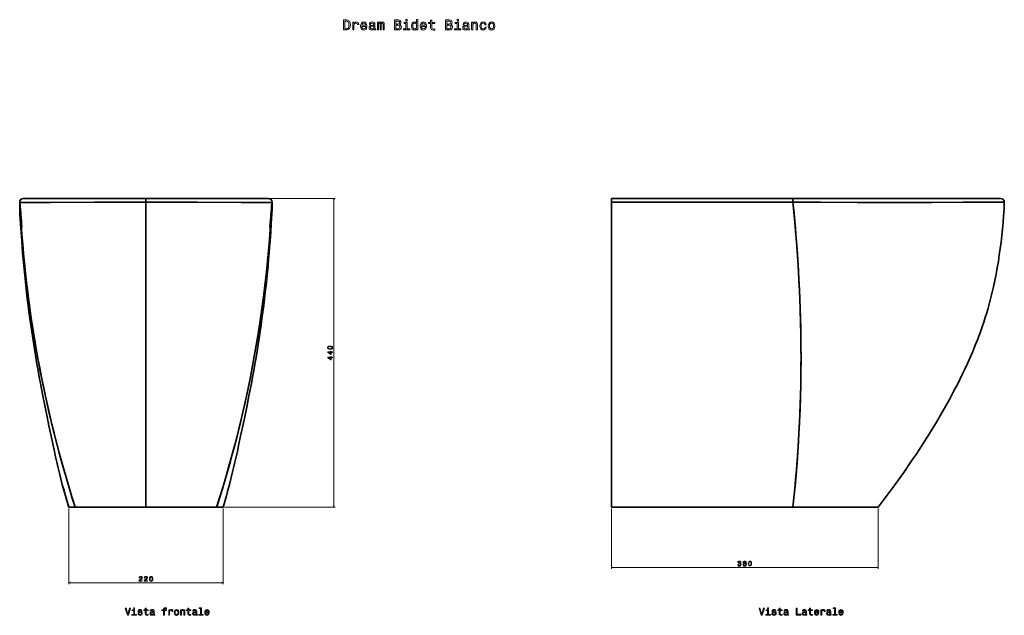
# Model space of a CAD drawing. Extents: x 415 to 1818, y -11 to 1702.
# Tile 6 of 6: x 415 to 1818, y 853 to 1702. Entities that reach past the tile are written whole.
import ezdxf

# ---------------------------------------------------------------- set-up
doc = ezdxf.new("R2010")
doc.units = 0

msp = doc.modelspace()

# ---------------------------------------------------------------- linework, layer by layer
at = {"color": 7, "lineweight": 35, "ltscale": 0.006105}
for p, q in [((419.9, 1446.7), (419.7, 1446.7)), ((769.1, 1446.7), (769.3, 1446.7))]:
    msp.add_line(p, q, dxfattribs=at)
at = {"color": 7, "lineweight": 35}
for p, q in [((594.5, 1446.7), (419.7, 1446.7)), ((594.5, 1446.7), (419.8, 1446.7)), ((419.8, 1446.7), (594.5, 1446.7)), ((594.5, 1446.7), (464, 1446.7)), ((464, 1446.7), (487.7, 1446.7)), ((594.5, 1446.7), (487.7, 1446.7)), ((594.5, 1446.7), (769.2, 1446.7)), ((594.5, 1446.7), (725, 1446.7)), ((769.3, 1446.7), (594.5, 1446.7)), ((701.3, 1446.7), (594.5, 1446.7)), ((594.5, 1446.7), (768.8, 1446.7)), ((725, 1446.7), (701.3, 1446.7)), ((1516.4, 1446.7), (1257.8, 1446.7)), ((1257.8, 1446.7), (1516.4, 1446.7)), ((1812.6, 1446.7), (1516.4, 1446.7)), ((1516.4, 1446.7), (1812.6, 1446.7)), ((594.5, 1441.5), (594.5, 1202.7)), ((594.5, 1441.5), (594.5, 1202.7)), ((1257.8, 1006.8), (1257.8, 1424.8)), ((1257.8, 1424.8), (1257.8, 1006.8)), ((594.5, 1202.7), (594.5, 1006.7)), ((594.5, 1202.7), (594.5, 1006.7)), ((594.5, 1184.3), (594.5, 1147.3)), ((594.5, 1006.7), (493.7, 1006.7)), ((594.5, 1006.7), (493.7, 1006.7)), ((524.3, 1006.7), (496.9, 1006.7)), ((594.5, 1006.7), (695.3, 1006.7)), ((695.3, 1006.7), (594.5, 1006.7)), ((664.7, 1006.7), (692.1, 1006.7)), ((1322.2, 1006.7), (1257.8, 1006.7)), ((1257.8, 1006.7), (1287.5, 1006.7)), ((1516.4, 1006.7), (1257.8, 1006.7)), ((1516.4, 1006.7), (1257.8, 1006.7)), ((1625.6, 1006.7), (1298.1, 1006.7)), ((1597.1, 1006.7), (1300.9, 1006.7)), ((1637.7, 1006.7), (1516.4, 1006.7)), ((1637.7, 1006.7), (1516.4, 1006.7)), ((1637.7, 1006.7), (1570.3, 1006.7))]:
    msp.add_line(p, q, dxfattribs=at)
at = {"color": 7, "lineweight": 35, "ltscale": 0.00324}
msp.add_line((419.7, 1446.7), (419.8, 1446.7), dxfattribs=at)
at = {"color": 7, "lineweight": 35, "ltscale": 0.002834}
for p, q in [((419.9, 1446.7), (419.8, 1446.7)), ((769.1, 1446.7), (769.2, 1446.7))]:
    msp.add_line(p, q, dxfattribs=at)
at = {"color": 7, "lineweight": 35, "ltscale": 0.00022049}
msp.add_line((419.8, 1446.7), (419.8, 1446.7), dxfattribs=at)
at = {"color": 7, "lineweight": 35, "ltscale": 0.4375}
for p, q in [((577, 1446.7), (594.5, 1446.7)), ((577, 1446.7), (594.5, 1446.7)), ((594.5, 1446.7), (612, 1446.7)), ((594.5, 1446.7), (612, 1446.7))]:
    msp.add_line(p, q, dxfattribs=at)
at = {"color": 7, "lineweight": 35, "ltscale": 0.128659}
msp.add_line((594.5, 1441.5), (594.5, 1446.7), dxfattribs=at)
msp.add_line((594.5, 1441.5), (594.5, 1446.7), dxfattribs=at)
at = {"color": 7, "lineweight": 35, "ltscale": 0.001347}
msp.add_line((725, 1446.7), (724.9, 1446.7), dxfattribs=at)
at = {"color": 7, "lineweight": 35, "ltscale": 0.00741}
msp.add_line((769.2, 1446.7), (768.9, 1446.7), dxfattribs=at)
at = {"color": 7, "lineweight": 35, "ltscale": 0.000219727}
msp.add_line((769.2, 1446.7), (769.2, 1446.7), dxfattribs=at)
at = {"color": 7, "lineweight": 35, "ltscale": 0.003214}
msp.add_line((769.2, 1446.7), (769.3, 1446.7), dxfattribs=at)
at = {"color": 7, "lineweight": 13}
for p, q in [((771.3, 1446.7), (864.4, 1446.7)), ((862.4, 1006.7), (862.4, 1446.7)), ((706.5, 1006.7), (864.4, 1006.7)), ((1257.8, 1004.7), (1257.8, 918.9)), ((1637.7, 1004.7), (1637.7, 918.9)), ((1257.8, 920.9), (1637.7, 920.9))]:
    msp.add_line(p, q, dxfattribs=at)
at = {"color": 7, "lineweight": 35, "ltscale": 0.125677}
msp.add_line((1257.8, 1446.7), (1257.8, 1441.7), dxfattribs=at)
at = {"color": 7, "lineweight": 35, "ltscale": 0.003067}
msp.add_line((594.5, 1441.7), (594.5, 1441.5), dxfattribs=at)
msp.add_line((594.5, 1441.7), (594.5, 1441.5), dxfattribs=at)
at = {"color": 7, "lineweight": 35, "ltscale": 0.419925}
for p, q in [((1257.8, 1424.8), (1257.8, 1441.6)), ((1257.8, 1441.6), (1257.8, 1424.8))]:
    msp.add_line(p, q, dxfattribs=at)
at = {"color": 7, "lineweight": 35, "ltscale": 0.003784}
msp.add_line((594.5, 1342.2), (594.5, 1342.4), dxfattribs=at)
at = {"color": 7, "lineweight": 35, "ltscale": 0.003793}
msp.add_line((594.5, 1340.9), (594.5, 1341), dxfattribs=at)
at = {"color": 7, "lineweight": 35, "ltscale": 0.356909}
msp.add_line((594.5, 1173.8), (594.5, 1159.6), dxfattribs=at)
at = {"color": 7, "lineweight": 35, "ltscale": 0.229993}
msp.add_line((493.7, 1006.7), (484.5, 1006.7), dxfattribs=at)
at = {"color": 7, "lineweight": 35, "ltscale": 0.229954}
msp.add_line((493.7, 1006.7), (484.5, 1006.7), dxfattribs=at)
at = {"color": 8, "lineweight": 13}
for p, q in [((484.5, 1004.7), (484.5, 897)), ((704.5, 1004.7), (704.5, 897)), ((484.5, 899), (704.5, 899))]:
    msp.add_line(p, q, dxfattribs=at)
at = {"color": 7, "lineweight": 35, "ltscale": 0.000847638}
msp.add_line((496.9, 1006.7), (496.9, 1006.7), dxfattribs=at)
at = {"color": 7, "lineweight": 35, "ltscale": 0.130323}
msp.add_line((502.1, 1006.7), (496.9, 1006.7), dxfattribs=at)
at = {"color": 7, "lineweight": 35, "ltscale": 0.000846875}
for p, q in [((496.9, 1006.7), (496.9, 1006.7)), ((692.1, 1006.7), (692.1, 1006.7)), ((692.1, 1006.7), (692.1, 1006.7))]:
    msp.add_line(p, q, dxfattribs=at)
at = {"color": 7, "lineweight": 35, "ltscale": 0.000148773}
msp.add_line((496.9, 1006.7), (496.9, 1006.7), dxfattribs=at)
at = {"color": 7, "lineweight": 35, "ltscale": 0.062073}
for p, q in [((499.6, 1006.7), (502.1, 1006.7)), ((686.9, 1006.7), (689.4, 1006.7))]:
    msp.add_line(p, q, dxfattribs=at)
at = {"color": 7, "lineweight": 35, "ltscale": 0.000379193}
msp.add_line((502.1, 1006.7), (502.1, 1006.7), dxfattribs=at)
at = {"color": 7, "lineweight": 35, "ltscale": 0.000472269}
msp.add_line((502.1, 1006.7), (502.1, 1006.7), dxfattribs=at)
at = {"color": 7, "lineweight": 35, "ltscale": 0.000708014}
msp.add_line((502.1, 1006.7), (502.1, 1006.7), dxfattribs=at)
at = {"color": 7, "lineweight": 35, "ltscale": 0.00067292}
msp.add_line((502.1, 1006.7), (502.1, 1006.7), dxfattribs=at)
at = {"color": 7, "lineweight": 35, "ltscale": 0.000938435}
msp.add_line((502.1, 1006.7), (502.1, 1006.7), dxfattribs=at)
at = {"color": 7, "lineweight": 35, "ltscale": 0.130322}
msp.add_line((686.9, 1006.7), (692.1, 1006.7), dxfattribs=at)
at = {"color": 7, "lineweight": 35, "ltscale": 0.000379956}
msp.add_line((686.9, 1006.7), (686.9, 1006.7), dxfattribs=at)
at = {"color": 7, "lineweight": 35, "ltscale": 0.000886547}
msp.add_line((686.9, 1006.7), (686.9, 1006.7), dxfattribs=at)
at = {"color": 7, "lineweight": 35, "ltscale": 0.000193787}
msp.add_line((686.9, 1006.7), (686.9, 1006.7), dxfattribs=at)
at = {"color": 7, "lineweight": 35, "ltscale": 0.00075685}
msp.add_line((686.9, 1006.7), (686.9, 1006.7), dxfattribs=at)
at = {"color": 7, "lineweight": 35, "ltscale": 0.375049}
msp.add_line((689.4, 1006.7), (704.4, 1006.7), dxfattribs=at)
at = {"color": 7, "lineweight": 35, "ltscale": 0.00014801}
msp.add_line((692.1, 1006.7), (692.1, 1006.7), dxfattribs=at)
at = {"color": 7, "lineweight": 35, "ltscale": 0.229994}
msp.add_line((695.3, 1006.7), (704.5, 1006.7), dxfattribs=at)
at = {"color": 7, "lineweight": 35, "ltscale": 0.230042}
msp.add_line((704.5, 1006.7), (695.3, 1006.7), dxfattribs=at)
at = {"color": 7, "lineweight": 35, "ltscale": 0.266028}
msp.add_line((1287.5, 1006.7), (1298.1, 1006.7), dxfattribs=at)
at = {"color": 7, "lineweight": 13}
for points in [[(880.6, 1701.3), (875.9, 1701.3), (875.9, 1687.3), (880.6, 1687.3), (882.8, 1687.7), (884.4, 1689.1), (885.4, 1691.3), (885.8, 1694.3), (885.4, 1697.3), (885, 1698.5), (884.5, 1699.5), (882.8, 1700.8), (881.8, 1701.1)], [(880.4, 1699.6), (881.9, 1699.3), (883, 1698.4), (883.6, 1696.7), (883.8, 1694.3), (883.6, 1691.9), (883, 1690.3), (881.9, 1689.3), (880.4, 1688.9), (877.8, 1688.9), (877.8, 1699.6)], [(889.2, 1687.3), (891, 1687.3), (891, 1693.5), (891.2, 1695), (891.7, 1696), (892.6, 1696.7), (893.8, 1696.9), (894.7, 1696.7), (895.3, 1696.3), (895.7, 1695.7), (895.9, 1694.7), (897.7, 1694.7), (897.4, 1696.4), (896.8, 1697.5), (895.7, 1698.2), (894.1, 1698.5), (893.1, 1698.3), (892.2, 1697.9), (891.4, 1697.2), (890.8, 1696.3), (890.8, 1698.1), (889.2, 1698.1)], [(902.2, 1692.2), (909.3, 1692.2), (909.4, 1693), (909, 1695.3), (908.1, 1697.1), (906.7, 1698.1), (904.9, 1698.5), (903, 1698.1), (901.6, 1696.9), (900.7, 1695.1), (900.4, 1692.7), (900.7, 1690.2), (901.6, 1688.4), (903, 1687.3), (904.8, 1686.9), (906.4, 1687.1), (907.7, 1687.8), (908.6, 1688.9), (909.2, 1690.4), (907.4, 1690.4), (907, 1689.6), (906.5, 1689), (905, 1688.5), (903.9, 1688.7), (903, 1689.4), (902.4, 1690.6), (902.2, 1692.1)], [(919.3, 1688.7), (919.3, 1688.6), (919.4, 1687.9), (919.7, 1687.4), (920.9, 1687.1), (921.9, 1687.2), (921.9, 1688.6), (921.5, 1688.5), (920.9, 1688.8), (920.8, 1689.6), (920.8, 1695.2), (920.6, 1696.6), (919.9, 1697.7), (918.7, 1698.3), (916.9, 1698.5), (915.2, 1698.2), (914, 1697.6), (913.2, 1696.5), (912.9, 1695.1), (912.9, 1695), (914.5, 1695), (914.7, 1695.8), (915.1, 1696.4), (915.8, 1696.8), (916.9, 1696.9), (917.9, 1696.8), (918.6, 1696.5), (919, 1696), (919.1, 1695.3), (919, 1694.4), (918.7, 1694), (917.9, 1693.8), (916.4, 1693.6), (914.7, 1693.3), (913.4, 1692.6), (912.7, 1691.6), (912.5, 1690.1), (912.7, 1688.8), (913.3, 1687.8), (914.3, 1687.2), (915.7, 1686.9), (917.6, 1687.4)], [(924.3, 1687.3), (925.9, 1687.3), (925.9, 1694.5), (926, 1695.6), (926.3, 1696.4), (926.8, 1696.8), (927.4, 1697), (927.9, 1696.9), (928.2, 1696.5), (928.3, 1695.8), (928.4, 1694.9), (928.4, 1687.3), (929.9, 1687.3), (929.9, 1694.5), (930, 1695.6), (930.3, 1696.4), (930.8, 1696.8), (931.4, 1697), (931.9, 1696.9), (932.2, 1696.5), (932.4, 1694.9), (932.4, 1687.3), (934.1, 1687.3), (934.1, 1694.8), (934, 1696.3), (933.6, 1697.5), (933, 1698.2), (932, 1698.5), (930.7, 1698.1), (929.8, 1696.9), (929, 1698.1), (927.8, 1698.5), (926.6, 1698.1), (925.8, 1696.9), (925.8, 1698.1), (924.3, 1698.1)], [(956, 1694.8), (957.4, 1696), (957.7, 1696.8), (957.9, 1697.8), (957.6, 1699.3), (956.8, 1700.4), (955.5, 1701), (953.8, 1701.3), (948.8, 1701.3), (948.8, 1687.3), (954, 1687.3), (955.9, 1687.5), (957.3, 1688.4), (958.2, 1689.7), (958.5, 1691.5), (958.3, 1692.7), (957.8, 1693.6), (957, 1694.4)], [(953.4, 1695.5), (950.6, 1695.5), (950.6, 1699.6), (953.5, 1699.6), (954.6, 1699.5), (955.4, 1699.1), (955.9, 1698.5), (956, 1697.6), (955.8, 1696.6), (955.4, 1696), (954.5, 1695.6)], [(966.8, 1688.8), (966.8, 1697.7), (962.3, 1697.7), (962.3, 1696.2), (965.1, 1696.2), (965.1, 1688.8), (961.4, 1688.8), (961.4, 1687.3), (970.5, 1687.3), (970.5, 1688.8)], [(966.9, 1701.8), (965, 1701.8), (965, 1699.7), (966.9, 1699.7)], [(980.2, 1688.9), (980.2, 1687.3), (982, 1687.3), (982, 1701.8), (980.2, 1701.8), (980.2, 1696.4), (978.9, 1698), (978, 1698.3), (977.1, 1698.5), (975.4, 1698.1), (974.1, 1696.9), (973.2, 1695.1), (972.9, 1692.7), (973.2, 1690.3), (974.1, 1688.4), (975.4, 1687.3), (977.1, 1686.9), (978, 1687), (978.9, 1687.4)], [(987.2, 1692.2), (994.3, 1692.2), (994.4, 1693), (994, 1695.3), (993.2, 1697.1), (991.7, 1698.1), (989.9, 1698.5), (988, 1698.1), (986.6, 1696.9), (985.7, 1695.1), (985.4, 1692.7), (985.7, 1690.2), (986.6, 1688.4), (988, 1687.3), (989.8, 1686.9), (991.4, 1687.1), (992.7, 1687.8), (993.6, 1688.9), (994.2, 1690.4), (992.4, 1690.4), (992, 1689.6), (991.5, 1689), (990, 1688.5), (988.9, 1688.7), (988, 1689.4), (987.4, 1690.6), (987.2, 1692.1)], [(1000.2, 1696.2), (1000.2, 1690.8), (1000.3, 1689), (1000.9, 1687.8), (1002, 1687.1), (1003.9, 1686.9), (1006, 1687), (1006, 1688.5), (1004.5, 1688.4), (1003.1, 1688.6), (1002.4, 1689.1), (1002.1, 1689.9), (1002, 1691.1), (1002, 1696.2), (1006, 1696.2), (1006, 1697.7), (1002, 1697.7), (1002, 1700.9), (1000.2, 1700.9), (1000.2, 1697.7), (997.2, 1697.7), (997.2, 1696.2)], [(1028.8, 1694.8), (1030.2, 1696), (1030.6, 1696.8), (1030.7, 1697.8), (1030.5, 1699.3), (1029.7, 1700.4), (1028.4, 1701), (1026.6, 1701.3), (1021.6, 1701.3), (1021.6, 1687.3), (1026.9, 1687.3), (1028.8, 1687.5), (1030.2, 1688.4), (1031, 1689.7), (1031.3, 1691.5), (1031.2, 1692.7), (1030.7, 1693.6), (1029.9, 1694.4)], [(1026.2, 1695.5), (1023.5, 1695.5), (1023.5, 1699.6), (1026.4, 1699.6), (1027.5, 1699.5), (1028.3, 1699.1), (1028.7, 1698.5), (1028.9, 1697.6), (1028.7, 1696.6), (1028.2, 1696), (1027.4, 1695.6)], [(1039.7, 1688.8), (1039.7, 1697.7), (1035.1, 1697.7), (1035.1, 1696.2), (1037.9, 1696.2), (1037.9, 1688.8), (1034.3, 1688.8), (1034.3, 1687.3), (1043.4, 1687.3), (1043.4, 1688.8)], [(1039.8, 1701.8), (1037.9, 1701.8), (1037.9, 1699.7), (1039.8, 1699.7)], [(1052.8, 1688.7), (1052.8, 1688.6), (1052.9, 1687.9), (1053.3, 1687.4), (1054.5, 1687.1), (1055.5, 1687.2), (1055.5, 1688.6), (1055.1, 1688.5), (1054.5, 1688.8), (1054.4, 1689.6), (1054.4, 1695.2), (1054.2, 1696.6), (1053.5, 1697.7), (1052.2, 1698.3), (1050.5, 1698.5), (1048.8, 1698.2), (1047.6, 1697.6), (1046.8, 1696.5), (1046.5, 1695.1), (1046.5, 1695), (1048.1, 1695), (1048.2, 1695.8), (1048.7, 1696.4), (1049.4, 1696.8), (1050.4, 1696.9), (1051.4, 1696.8), (1052.1, 1696.5), (1052.6, 1696), (1052.7, 1695.3), (1052.6, 1694.4), (1052.3, 1694), (1051.5, 1693.8), (1050, 1693.6), (1048.2, 1693.3), (1047, 1692.6), (1046.3, 1691.6), (1046.1, 1690.1), (1046.3, 1688.8), (1046.9, 1687.8), (1047.9, 1687.2), (1049.3, 1686.9), (1051.2, 1687.4)], [(1058.6, 1687.3), (1060.3, 1687.3), (1060.3, 1693.5), (1060.5, 1695), (1061.1, 1696), (1062, 1696.6), (1063.2, 1696.9), (1064.2, 1696.7), (1064.8, 1696.1), (1065.1, 1695.2), (1065.2, 1694), (1065.2, 1687.3), (1067, 1687.3), (1067, 1694.4), (1066.9, 1695.8), (1066.5, 1697), (1065.3, 1698.1), (1063.5, 1698.5), (1062.5, 1698.3), (1061.6, 1698), (1060.8, 1697.3), (1060.3, 1696.4), (1060.3, 1698.1), (1058.6, 1698.1)], [(1077.6, 1694.5), (1079.4, 1694.5), (1079, 1696.1), (1078.1, 1697.4), (1076.8, 1698.2), (1075, 1698.5), (1073.1, 1698.1), (1071.6, 1696.9), (1070.7, 1695.1), (1070.4, 1692.7), (1070.7, 1690.2), (1071.6, 1688.4), (1073, 1687.3), (1075, 1686.9), (1076.7, 1687.2), (1078, 1688), (1079, 1689.4), (1079.4, 1691.1), (1077.7, 1691.1), (1077.4, 1690), (1076.8, 1689.2), (1076, 1688.6), (1075, 1688.5), (1073.8, 1688.7), (1072.9, 1689.5), (1072.4, 1690.9), (1072.2, 1692.7), (1072.4, 1694.5), (1072.9, 1695.8), (1073.8, 1696.6), (1075, 1696.9), (1076.1, 1696.7), (1076.9, 1696.3), (1077.4, 1695.5)], [(1082.3, 1692.7), (1082.6, 1690.2), (1083.6, 1688.4), (1085, 1687.3), (1087, 1686.9), (1089, 1687.3), (1090.5, 1688.4), (1091.4, 1690.2), (1091.7, 1692.7), (1091.4, 1695.1), (1090.5, 1697), (1089, 1698.1), (1087, 1698.5), (1085, 1698.1), (1083.6, 1696.9), (1082.6, 1695.1)], [(902.2, 1693.7), (902.5, 1695.1), (903, 1696.1), (903.8, 1696.7), (904.9, 1696.9), (906, 1696.7), (906.8, 1696.1), (907.3, 1695.1), (907.5, 1693.7)], [(919.1, 1691.1), (918.8, 1690), (918.2, 1689.2), (917.2, 1688.7), (916, 1688.5), (915.2, 1688.6), (914.7, 1688.9), (914.4, 1689.5), (914.3, 1690.3), (914.3, 1691), (914.7, 1691.5), (916, 1692), (917.6, 1692.3), (919.1, 1692.8)], [(953.8, 1688.9), (950.6, 1688.9), (950.6, 1693.8), (953.6, 1693.8), (954.9, 1693.6), (955.8, 1693.2), (956.4, 1692.5), (956.5, 1691.4), (956.4, 1690.3), (955.9, 1689.5), (955, 1689.1)], [(977.4, 1696.9), (978.6, 1696.6), (979.5, 1695.8), (980, 1694.5), (980.2, 1692.7), (980, 1690.9), (979.5, 1689.5), (978.6, 1688.7), (977.4, 1688.5), (976.3, 1688.7), (975.4, 1689.5), (974.9, 1690.9), (974.7, 1692.7), (974.9, 1694.5), (975.4, 1695.8), (976.3, 1696.6)], [(987.2, 1693.7), (987.5, 1695.1), (988, 1696.1), (988.8, 1696.7), (989.9, 1696.9), (991, 1696.7), (991.8, 1696.1), (992.3, 1695.1), (992.5, 1693.7)], [(1026.7, 1688.9), (1023.5, 1688.9), (1023.5, 1693.8), (1026.5, 1693.8), (1027.8, 1693.6), (1028.7, 1693.2), (1029.2, 1692.5), (1029.4, 1691.4), (1029.2, 1690.3), (1028.7, 1689.5), (1027.9, 1689.1)], [(1052.6, 1691.1), (1052.4, 1690), (1051.8, 1689.2), (1050.8, 1688.7), (1049.6, 1688.5), (1048.8, 1688.6), (1048.3, 1688.9), (1047.9, 1689.5), (1047.8, 1690.3), (1047.9, 1691), (1048.2, 1691.5), (1049.5, 1692), (1051.2, 1692.3), (1052.6, 1692.8)], [(1084.1, 1692.7), (1084.3, 1694.5), (1084.9, 1695.8), (1085.8, 1696.6), (1087, 1696.9), (1088.2, 1696.6), (1089.1, 1695.8), (1089.7, 1694.5), (1089.9, 1692.7), (1089.7, 1690.9), (1089.1, 1689.5), (1088.2, 1688.7), (1087, 1688.5), (1085.8, 1688.7), (1084.9, 1689.5), (1084.3, 1690.9)], [(857, 1231.7), (858.6, 1231.9), (859.7, 1232.4), (860.4, 1233.1), (860.6, 1234.2), (860.4, 1235.2), (859.7, 1236), (858.6, 1236.4), (857, 1236.6), (855.4, 1236.4), (854.8, 1236.2), (854.3, 1236), (853.6, 1235.2), (853.3, 1234.2), (853.6, 1233.1), (854.3, 1232.4), (855.4, 1231.9)], [(857, 1232.7), (855.7, 1232.8), (854.9, 1233), (854.4, 1233.5), (854.2, 1234.2), (854.4, 1234.8), (854.9, 1235.3), (855.7, 1235.5), (857, 1235.6), (858.2, 1235.5), (859.1, 1235.3), (859.6, 1234.8), (859.8, 1234.2), (859.6, 1233.5), (859.1, 1233), (858.2, 1232.8)], [(860.4, 1227.3), (860.4, 1228.2), (858.7, 1228.2), (858.7, 1229.2), (857.8, 1229.2), (857.8, 1228.2), (853.5, 1228.2), (853.5, 1227.2), (857.8, 1224.2), (858.7, 1224.2), (858.7, 1227.3)], [(860.4, 1219.8), (860.4, 1220.7), (858.7, 1220.7), (858.7, 1221.7), (857.8, 1221.7), (857.8, 1220.7), (853.5, 1220.7), (853.5, 1219.8), (857.8, 1216.7), (858.7, 1216.7), (858.7, 1219.8)], [(857.8, 1225), (854.7, 1227.3), (857.8, 1227.3)], [(857.8, 1217.6), (854.7, 1219.8), (857.8, 1219.8)], [(1437.7, 925.1), (1437.7, 925), (1437.9, 924), (1438.4, 923.3), (1439.1, 922.8), (1440.1, 922.7), (1441.1, 922.8), (1441.9, 923.3), (1442.4, 924), (1442.6, 924.9), (1442.5, 925.5), (1442.3, 926), (1441.9, 926.3), (1441.5, 926.6), (1442.1, 927.2), (1442.3, 928), (1442.2, 928.8), (1441.8, 929.4), (1441.1, 929.8), (1440.1, 929.9), (1439.2, 929.7), (1438.5, 929.3), (1438, 928.6), (1437.9, 927.7), (1437.9, 927.6), (1438.8, 927.6), (1438.9, 928.2), (1439.1, 928.7), (1439.5, 929), (1440.1, 929.1), (1440.7, 929), (1441, 928.8), (1441.3, 928.4), (1441.4, 928), (1441.3, 927.5), (1441, 927.2), (1440.6, 927), (1440, 926.9), (1439.6, 926.9), (1439.6, 926.1), (1440.1, 926.1), (1440.8, 926), (1441.2, 925.8), (1441.5, 925.4), (1441.6, 924.9), (1441.5, 924.3), (1441.2, 923.9), (1440.8, 923.6), (1440.1, 923.5), (1439.5, 923.6), (1439, 923.9), (1438.8, 924.4), (1438.6, 925.1)], [(1446.5, 926.6), (1446, 926.3), (1445.6, 926), (1445.4, 925.5), (1445.3, 924.9), (1445.5, 924), (1445.9, 923.3), (1446.7, 922.8), (1447.7, 922.7), (1448.7, 922.8), (1449.5, 923.3), (1450, 924), (1450.1, 924.9), (1450.1, 925.5), (1449.8, 926), (1449.5, 926.3), (1449, 926.6), (1449.4, 926.9), (1449.7, 927.2), (1449.8, 927.6), (1449.9, 928.1), (1449.7, 928.8), (1449.3, 929.4), (1448.6, 929.8), (1447.7, 929.9), (1446.8, 929.8), (1446.1, 929.4), (1445.7, 928.8), (1445.6, 928.1), (1445.6, 927.6), (1445.8, 927.2)], [(1446.3, 924.9), (1446.4, 925.4), (1446.7, 925.8), (1447.1, 926.1), (1447.7, 926.2), (1448.3, 926.1), (1448.8, 925.8), (1449.1, 925.4), (1449.2, 924.9), (1449.1, 924.3), (1448.8, 923.9), (1448.3, 923.6), (1447.7, 923.5), (1447.1, 923.6), (1446.7, 923.9), (1446.4, 924.3)], [(1446.5, 928), (1446.6, 928.5), (1446.8, 928.8), (1447.2, 929), (1447.7, 929.1), (1448.2, 929), (1448.6, 928.8), (1448.9, 928.5), (1449, 928), (1448.9, 927.6), (1448.6, 927.2), (1448.2, 927), (1447.7, 926.9), (1447.2, 927), (1446.8, 927.2), (1446.6, 927.6)], [(1452.8, 926.3), (1452.9, 924.7), (1453.4, 923.6), (1454.2, 922.9), (1455.2, 922.7), (1456.2, 922.9), (1457, 923.6), (1457.5, 924.7), (1457.6, 926.3), (1457.5, 927.8), (1457.3, 928.5), (1457, 929), (1456.2, 929.7), (1455.2, 929.9), (1454.2, 929.7), (1453.4, 929), (1452.9, 927.8)], [(1453.7, 926.3), (1453.8, 927.5), (1454.1, 928.4), (1454.5, 928.9), (1455.2, 929.1), (1455.9, 928.9), (1456.3, 928.4), (1456.6, 927.5), (1456.7, 926.3), (1456.6, 925), (1456.3, 924.2), (1455.9, 923.7), (1455.2, 923.5), (1454.5, 923.7), (1454.1, 924.2), (1453.8, 925)], [(571.3, 862.8), (568.8, 854.3), (566.3, 862.8), (564.9, 862.8), (568.1, 852.8), (569.6, 852.8), (572.7, 862.8)], [(578.4, 853.9), (578.4, 860.3), (575.1, 860.3), (575.1, 859.2), (577.1, 859.2), (577.1, 853.9), (574.5, 853.9), (574.5, 852.8), (581, 852.8), (581, 853.9)], [(578.4, 863.2), (577.1, 863.2), (577.1, 861.7), (578.4, 861.7)], [(587, 857.3), (585.8, 857.6), (584.9, 857.9), (584.6, 858.6), (584.6, 859.1), (584.9, 859.4), (585.4, 859.7), (586.1, 859.7), (586.8, 859.7), (587.4, 859.4), (587.7, 859), (587.8, 858.5), (589.1, 858.5), (589.1, 858.5), (588.9, 859.5), (588.3, 860.2), (587.4, 860.7), (586.1, 860.8), (584.9, 860.7), (584, 860.2), (583.5, 859.5), (583.3, 858.6), (583.4, 857.7), (583.8, 857.1), (584.5, 856.7), (585.5, 856.4), (586.9, 856), (587.7, 855.7), (588, 855.4), (588, 854.9), (587.9, 854.4), (587.6, 854), (587, 853.8), (586.3, 853.7), (585.5, 853.8), (584.9, 854.1), (584.5, 854.5), (584.3, 855.2), (583.1, 855.2), (583.3, 854.1), (583.9, 853.2), (584.8, 852.7), (586.1, 852.5), (587.5, 852.7), (588.5, 853.2), (589.1, 854), (589.3, 855.1), (589.2, 856), (588.7, 856.6), (588, 857)], [(593.6, 859.2), (593.6, 855.3), (593.7, 854.1), (594.1, 853.2), (594.9, 852.7), (596.2, 852.5), (597.7, 852.6), (597.7, 853.7), (596.6, 853.6), (595.7, 853.7), (595.1, 854.1), (594.9, 854.7), (594.8, 855.6), (594.8, 859.2), (597.7, 859.2), (597.7, 860.3), (594.8, 860.3), (594.8, 862.6), (593.6, 862.6), (593.6, 860.3), (591.4, 860.3), (591.4, 859.2)], [(605.1, 853.8), (605.1, 853.8), (605.2, 853.3), (605.4, 852.9), (606.3, 852.7), (607.1, 852.8), (607.1, 853.8), (606.7, 853.7), (606.3, 853.9), (606.3, 854.5), (606.3, 858.5), (606.1, 859.5), (605.6, 860.2), (604.7, 860.7), (603.5, 860.8), (602.3, 860.7), (601.4, 860.2), (600.8, 859.4), (600.6, 858.4), (600.6, 858.3), (601.8, 858.3), (601.9, 858.9), (602.2, 859.3), (602.7, 859.6), (603.4, 859.7), (604.1, 859.6), (604.6, 859.4), (604.9, 859), (605, 858.5), (605, 857.9), (604.8, 857.6), (604.2, 857.5), (603.1, 857.4), (601.9, 857.1), (601, 856.6), (600.5, 855.9), (600.3, 854.8), (600.5, 853.9), (600.9, 853.2), (601.6, 852.7), (602.6, 852.6), (604, 852.9)], [(605, 855.5), (604.8, 854.8), (604.4, 854.2), (603.7, 853.8), (602.8, 853.7), (602.3, 853.8), (601.9, 854), (601.6, 854.4), (601.6, 855), (601.6, 855.5), (601.9, 855.8), (602.8, 856.2), (604, 856.4), (605, 856.8)], [(619.7, 859.2), (619.7, 852.8), (620.9, 852.8), (620.9, 859.2), (623.8, 859.2), (623.8, 860.3), (620.9, 860.3), (620.9, 860.8), (621, 861.3), (621.4, 861.7), (621.9, 862), (622.7, 862.1), (623.8, 862), (623.8, 863.1), (622.4, 863.2), (621.2, 863), (620.3, 862.6), (619.8, 862), (619.7, 861), (619.7, 860.3), (617.3, 860.3), (617.3, 859.2)], [(627.1, 852.8), (628.3, 852.8), (628.3, 857.2), (628.4, 858.3), (628.8, 859.1), (629.5, 859.5), (630.3, 859.7), (631, 859.6), (631.4, 859.3), (631.7, 858.8), (631.8, 858.1), (633.1, 858.1), (632.9, 859.3), (632.5, 860.2), (631.7, 860.7), (630.6, 860.8), (629.8, 860.7), (629.2, 860.4), (628.6, 859.9), (628.2, 859.3), (628.2, 860.6), (627.1, 860.6)], [(634.9, 856.7), (635.1, 854.9), (635.8, 853.6), (636.8, 852.8), (638.2, 852.5), (639.6, 852.8), (640.7, 853.6), (641.3, 854.9), (641.6, 856.7), (641.3, 858.4), (640.7, 859.7), (639.6, 860.5), (638.2, 860.8), (636.8, 860.5), (635.8, 859.7), (635.1, 858.4)], [(636.2, 856.7), (636.3, 858), (636.7, 858.9), (637.4, 859.5), (638.2, 859.7), (639.1, 859.5), (639.7, 858.9), (640.1, 858), (640.3, 856.7), (640.1, 855.4), (639.7, 854.4), (639.1, 853.9), (638.2, 853.7), (637.4, 853.9), (636.7, 854.4), (636.3, 855.4)], [(643.9, 852.8), (645.2, 852.8), (645.2, 857.3), (645.3, 858.3), (645.7, 859.1), (646.4, 859.5), (647.3, 859.7), (647.9, 859.5), (648.4, 859.2), (648.6, 858.5), (648.7, 857.6), (648.7, 852.8), (649.9, 852.8), (649.9, 857.9), (649.9, 858.9), (649.6, 859.8), (648.8, 860.6), (647.4, 860.8), (646.7, 860.7), (646.1, 860.5), (645.6, 860), (645.1, 859.4), (645.1, 860.6), (643.9, 860.6)], [(654.3, 859.2), (654.3, 855.3), (654.4, 854.1), (654.8, 853.2), (655.6, 852.7), (657, 852.5), (658.5, 852.6), (658.5, 853.7), (657.4, 853.6), (656.4, 853.7), (655.8, 854.1), (655.6, 854.7), (655.6, 855.6), (655.6, 859.2), (658.5, 859.2), (658.5, 860.3), (655.6, 860.3), (655.6, 862.6), (654.3, 862.6), (654.3, 860.3), (652.1, 860.3), (652.1, 859.2)], [(665.9, 853.8), (665.9, 853.8), (665.9, 853.3), (666.2, 852.9), (667.1, 852.7), (667.8, 852.8), (667.8, 853.8), (667.5, 853.7), (667.1, 853.9), (667, 854.5), (667, 858.5), (666.8, 859.5), (666.3, 860.2), (665.4, 860.7), (664.2, 860.8), (663, 860.7), (662.1, 860.2), (661.5, 859.4), (661.3, 858.4), (661.3, 858.3), (662.5, 858.3), (662.6, 858.9), (662.9, 859.3), (663.4, 859.6), (664.2, 859.7), (664.9, 859.6), (665.4, 859.4), (665.7, 859), (665.8, 858.5), (665.7, 857.9), (665.5, 857.6), (664.9, 857.5), (663.8, 857.4), (662.6, 857.1), (661.7, 856.6), (661.2, 855.9), (661, 854.8), (661.2, 853.9), (661.6, 853.2), (662.3, 852.7), (663.3, 852.6), (664.7, 852.9)], [(665.7, 855.5), (665.6, 854.8), (665.1, 854.2), (664.4, 853.8), (663.5, 853.7), (663, 853.8), (662.6, 854), (662.4, 854.4), (662.3, 855), (662.4, 855.5), (662.6, 855.8), (663.5, 856.2), (664.7, 856.4), (665.7, 856.8)], [(672.5, 862.1), (672.5, 853.9), (669.9, 853.9), (669.9, 852.8), (676.3, 852.8), (676.3, 853.9), (673.7, 853.9), (673.7, 863.2), (670.5, 863.2), (670.5, 862.1)], [(679.7, 856.3), (684.8, 856.3), (684.8, 856.9), (684.6, 858.6), (684, 859.8), (682.9, 860.6), (681.6, 860.8), (680.3, 860.5), (679.3, 859.7), (678.6, 858.4), (678.4, 856.7), (678.6, 854.9), (679.3, 853.6), (680.3, 852.8), (681.6, 852.5), (682.7, 852.7), (683.6, 853.2), (684.3, 854), (684.7, 855), (683.4, 855), (683.2, 854.5), (682.8, 854), (681.7, 853.7), (680.9, 853.8), (680.3, 854.3), (679.9, 855.2), (679.7, 856.3)], [(679.7, 857.4), (679.9, 858.4), (680.3, 859.1), (680.9, 859.6), (681.6, 859.7), (682.4, 859.6), (683, 859.1), (683.4, 858.4), (683.5, 857.4)], [(1474.6, 862.8), (1472.1, 854.3), (1469.5, 862.8), (1468.2, 862.8), (1471.4, 852.8), (1472.8, 852.8), (1476, 862.8)], [(1481.7, 853.9), (1481.7, 860.3), (1478.4, 860.3), (1478.4, 859.2), (1480.4, 859.2), (1480.4, 853.9), (1477.8, 853.9), (1477.8, 852.8), (1484.3, 852.8), (1484.3, 853.9)], [(1481.7, 863.2), (1480.4, 863.2), (1480.4, 861.7), (1481.7, 861.7)], [(1490.3, 857.3), (1489, 857.6), (1488.1, 857.9), (1487.8, 858.6), (1487.9, 859.1), (1488.2, 859.4), (1488.7, 859.7), (1489.4, 859.7), (1490.1, 859.7), (1490.6, 859.4), (1491, 859), (1491.1, 858.5), (1492.4, 858.5), (1492.4, 858.5), (1492.1, 859.5), (1491.6, 860.2), (1490.6, 860.7), (1489.4, 860.8), (1488.2, 860.7), (1487.3, 860.2), (1486.7, 859.5), (1486.6, 858.6), (1486.7, 857.7), (1487.1, 857.1), (1487.8, 856.7), (1488.7, 856.4), (1490.1, 856), (1491, 855.7), (1491.2, 855.4), (1491.3, 854.9), (1491.2, 854.4), (1490.8, 854), (1490.3, 853.8), (1489.5, 853.7), (1488.7, 853.8), (1488.2, 854.1), (1487.8, 854.5), (1487.6, 855.2), (1486.4, 855.2), (1486.6, 854.1), (1487.2, 853.2), (1488.1, 852.7), (1489.4, 852.5), (1490.8, 852.7), (1491.8, 853.2), (1492.4, 854), (1492.6, 855.1), (1492.4, 856), (1492, 856.6), (1491.3, 857)], [(1496.9, 859.2), (1496.9, 855.3), (1496.9, 854.1), (1497.3, 853.2), (1498.2, 852.7), (1499.5, 852.5), (1501, 852.6), (1501, 853.7), (1499.9, 853.6), (1498.9, 853.7), (1498.4, 854.1), (1498.2, 854.7), (1498.1, 855.6), (1498.1, 859.2), (1501, 859.2), (1501, 860.3), (1498.1, 860.3), (1498.1, 862.6), (1496.9, 862.6), (1496.9, 860.3), (1494.7, 860.3), (1494.7, 859.2)], [(1508.4, 853.8), (1508.4, 853.8), (1508.5, 853.3), (1508.7, 852.9), (1509.6, 852.7), (1510.3, 852.8), (1510.3, 853.8), (1510, 853.7), (1509.6, 853.9), (1509.6, 854.5), (1509.6, 858.5), (1509.4, 859.5), (1508.9, 860.2), (1508, 860.7), (1506.8, 860.8), (1505.5, 860.7), (1504.7, 860.2), (1504.1, 859.4), (1503.9, 858.4), (1503.9, 858.3), (1505, 858.3), (1505.1, 858.9), (1505.5, 859.3), (1506, 859.6), (1506.7, 859.7), (1507.4, 859.6), (1507.9, 859.4), (1508.2, 859), (1508.3, 858.5), (1508.3, 857.9), (1508, 857.6), (1507.5, 857.5), (1506.4, 857.4), (1505.1, 857.1), (1504.3, 856.6), (1503.7, 855.9), (1503.6, 854.8), (1503.7, 853.9), (1504.2, 853.2), (1504.9, 852.7), (1505.9, 852.6), (1507.2, 852.9)], [(1508.3, 855.5), (1508.1, 854.8), (1507.7, 854.2), (1507, 853.8), (1506.1, 853.7), (1505.6, 853.8), (1505.2, 854), (1504.9, 854.4), (1504.9, 855), (1504.9, 855.5), (1505.1, 855.8), (1506.1, 856.2), (1507.2, 856.4), (1508.3, 856.8)], [(1521.2, 852.8), (1527.7, 852.8), (1527.7, 854), (1522.6, 854), (1522.6, 862.8), (1521.2, 862.8)], [(1534.5, 853.8), (1534.5, 853.8), (1534.5, 853.3), (1534.7, 852.9), (1535.6, 852.7), (1536.4, 852.8), (1536.4, 853.8), (1536.1, 853.7), (1535.6, 853.9), (1535.6, 854.5), (1535.6, 858.5), (1535.4, 859.5), (1534.9, 860.2), (1534, 860.7), (1532.8, 860.8), (1531.6, 860.7), (1530.7, 860.2), (1530.1, 859.4), (1529.9, 858.4), (1529.9, 858.3), (1531.1, 858.3), (1531.2, 858.9), (1531.5, 859.3), (1532, 859.6), (1532.7, 859.7), (1533.4, 859.6), (1533.9, 859.4), (1534.3, 859), (1534.4, 858.5), (1534.3, 857.9), (1534.1, 857.6), (1533.5, 857.5), (1532.4, 857.4), (1531.2, 857.1), (1530.3, 856.6), (1529.8, 855.9), (1529.6, 854.8), (1529.8, 853.9), (1530.2, 853.2), (1530.9, 852.7), (1531.9, 852.6), (1533.3, 852.9)], [(1534.3, 855.5), (1534.1, 854.8), (1533.7, 854.2), (1533, 853.8), (1532.1, 853.7), (1531.6, 853.8), (1531.2, 854), (1531, 854.4), (1530.9, 855), (1530.9, 855.5), (1531.2, 855.8), (1532.1, 856.2), (1533.3, 856.4), (1534.3, 856.8)], [(1540.2, 859.2), (1540.2, 855.3), (1540.3, 854.1), (1540.7, 853.2), (1541.5, 852.7), (1542.9, 852.5), (1544.4, 852.6), (1544.4, 853.7), (1543.3, 853.6), (1542.3, 853.7), (1541.8, 854.1), (1541.5, 854.7), (1541.5, 855.6), (1541.5, 859.2), (1544.4, 859.2), (1544.4, 860.3), (1541.5, 860.3), (1541.5, 862.6), (1540.2, 862.6), (1540.2, 860.3), (1538, 860.3), (1538, 859.2)], [(1548.3, 856.3), (1553.4, 856.3), (1553.4, 856.9), (1553.2, 858.6), (1552.5, 859.8), (1551.5, 860.6), (1550.2, 860.8), (1548.9, 860.5), (1547.9, 859.7), (1547.2, 858.4), (1547, 856.7), (1547.2, 854.9), (1547.9, 853.6), (1548.8, 852.8), (1550.1, 852.5), (1551.3, 852.7), (1552.2, 853.2), (1552.9, 854), (1553.3, 855), (1552, 855), (1551.7, 854.5), (1551.4, 854), (1550.3, 853.7), (1549.5, 853.8), (1548.9, 854.3), (1548.5, 855.2), (1548.3, 856.3)], [(1548.3, 857.4), (1548.5, 858.4), (1548.9, 859.1), (1549.5, 859.6), (1550.2, 859.7), (1551, 859.6), (1551.6, 859.1), (1551.9, 858.4), (1552.1, 857.4)], [(1556.4, 852.8), (1557.6, 852.8), (1557.6, 857.2), (1557.8, 858.3), (1558.1, 859.1), (1558.8, 859.5), (1559.6, 859.7), (1560.3, 859.6), (1560.7, 859.3), (1561, 858.8), (1561.1, 858.1), (1562.4, 858.1), (1562.2, 859.3), (1561.8, 860.2), (1561, 860.7), (1559.9, 860.8), (1559.1, 860.7), (1558.5, 860.4), (1558, 859.9), (1557.5, 859.3), (1557.5, 860.6), (1556.4, 860.6)], [(1569.1, 853.8), (1569.1, 853.8), (1569.2, 853.3), (1569.4, 852.9), (1570.3, 852.7), (1571.1, 852.8), (1571.1, 853.8), (1570.7, 853.7), (1570.3, 853.9), (1570.3, 854.5), (1570.3, 858.5), (1570.1, 859.5), (1569.6, 860.2), (1568.7, 860.7), (1567.5, 860.8), (1566.3, 860.7), (1565.4, 860.2), (1564.8, 859.4), (1564.6, 858.4), (1564.6, 858.3), (1565.8, 858.3), (1565.9, 858.9), (1566.2, 859.3), (1566.7, 859.6), (1567.4, 859.7), (1568.1, 859.6), (1568.6, 859.4), (1568.9, 859), (1569, 858.5), (1569, 857.9), (1568.8, 857.6), (1568.2, 857.5), (1567.1, 857.4), (1565.9, 857.1), (1565, 856.6), (1564.5, 855.9), (1564.3, 854.8), (1564.5, 853.9), (1564.9, 853.2), (1565.6, 852.7), (1566.6, 852.6), (1568, 852.9)], [(1569, 855.5), (1568.8, 854.8), (1568.4, 854.2), (1567.7, 853.8), (1566.8, 853.7), (1566.3, 853.8), (1565.9, 854), (1565.6, 854.4), (1565.6, 855), (1565.6, 855.5), (1565.9, 855.8), (1566.8, 856.2), (1568, 856.4), (1569, 856.8)], [(1575.7, 862.1), (1575.7, 853.9), (1573.1, 853.9), (1573.1, 852.8), (1579.6, 852.8), (1579.6, 853.9), (1577, 853.9), (1577, 863.2), (1573.8, 863.2), (1573.8, 862.1)], [(1583, 856.3), (1588.1, 856.3), (1588.1, 856.9), (1587.9, 858.6), (1587.2, 859.8), (1586.2, 860.6), (1584.9, 860.8), (1583.6, 860.5), (1582.6, 859.7), (1581.9, 858.4), (1581.7, 856.7), (1581.9, 854.9), (1582.5, 853.6), (1583.5, 852.8), (1584.8, 852.5), (1586, 852.7), (1586.9, 853.2), (1587.6, 854), (1588, 855), (1586.7, 855), (1586.4, 854.5), (1586.1, 854), (1585, 853.7), (1584.2, 853.8), (1583.6, 854.3), (1583.2, 855.2), (1583, 856.3)], [(1583, 857.4), (1583.2, 858.4), (1583.6, 859.1), (1584.1, 859.6), (1584.9, 859.7), (1585.7, 859.6), (1586.3, 859.1), (1586.6, 858.4), (1586.8, 857.4)]]:
    msp.add_lwpolyline(points, close=True, dxfattribs=at)
for points in [[(862.9, 1444.8), (862.4, 1446.7), (861.9, 1444.8)], [(861.9, 1008.6), (862.4, 1006.7), (862.9, 1008.6)], [(1259.7, 921.4), (1257.8, 920.9), (1259.7, 920.3)], [(1635.7, 920.3), (1637.7, 920.9), (1635.7, 921.4)]]:
    msp.add_lwpolyline(points, dxfattribs=at)
at = {"color": 7, "lineweight": 35}
for points in [[(414.8, 1441.6), (414.7, 1441.7), (414.7, 1441.7)], [(415.1, 1424.8), (414.9, 1428.9), (414.8, 1432.9), (414.7, 1437.3), (414.7, 1441.6)], [(594.5, 1441.5), (557.4, 1441.5), (521.1, 1441.5), (458.5, 1441.3), (427.1, 1441.3), (418, 1441.3), (415.4, 1441.3), (414.9, 1441.3), (414.8, 1441.3), (414.8, 1441.3), (414.8, 1441.3), (414.8, 1441.3)], [(414.8, 1441.3), (414.8, 1441.3), (414.8, 1441.3), (414.8, 1441.3), (414.9, 1441.3), (416.4, 1441.3), (418.9, 1441.3), (428, 1441.3), (449.1, 1441.3), (528.9, 1441.5), (594.5, 1441.5)], [(484.5, 1006.7), (482.1, 1014.8), (479.8, 1022.9), (477.6, 1031), (475.4, 1039.1), (473.4, 1047.1), (471.4, 1055.1), (469.5, 1063), (467.7, 1070.8), (465.9, 1078.5), (464.2, 1086.3), (462, 1096.8), (459, 1110.4), (456.4, 1122.5), (453.6, 1135.7), (450.8, 1149.5), (447.6, 1165.5), (444.2, 1183.2), (442.5, 1192.3), (440.8, 1201.5), (439.2, 1210.7), (437.6, 1219.9), (436.1, 1229.2), (434.6, 1238.5), (433.2, 1247.7), (431.8, 1257), (430.4, 1266.4), (429.1, 1275.7), (427.9, 1285), (426.7, 1294.4), (425.5, 1303.9), (424.4, 1313.4), (423.3, 1322.8), (422.3, 1332.3), (421.4, 1341.7), (420.5, 1351), (419.7, 1360.2), (418.9, 1369.4), (418.2, 1377.8), (417.6, 1386.3), (416.7, 1398.9), (415.9, 1410.3), (415.5, 1417.8), (415.1, 1424.6), (414.8, 1432.2)], [(415.1, 1441.3), (416.1, 1426.1), (416.9, 1416.2), (417.7, 1405.7)], [(415.2, 1436.9), (415.8, 1425.6), (416.5, 1414.3), (417.3, 1403.1), (418.4, 1387.8), (419.7, 1372.6), (421.2, 1357.4), (422.7, 1342.2), (424.5, 1326.4), (426.4, 1310.6), (428.5, 1294.8), (430.7, 1279), (433.1, 1263.3), (435.6, 1247.6), (438.3, 1231.9), (441.1, 1216.2), (444, 1200.6), (447.1, 1185), (450.4, 1169.4), (453.7, 1154.5), (457, 1139.6), (460.6, 1124.7), (464.2, 1109.8), (468, 1095), (472, 1080.2), (476.1, 1065.4), (480.3, 1050.7), (484.6, 1036), (489.1, 1021.3), (493.7, 1006.7)], [(594.5, 1441.5), (631.6, 1441.5), (667.9, 1441.5), (730.5, 1441.3), (761.9, 1441.3), (771, 1441.3), (773.6, 1441.3), (774.1, 1441.3), (774.2, 1441.3), (774.2, 1441.3), (774.2, 1441.3), (774.2, 1441.3)], [(774.2, 1441.3), (774.2, 1441.3), (774.2, 1441.3), (774.2, 1441.3), (774.1, 1441.3), (772.6, 1441.3), (770.1, 1441.3), (761, 1441.3), (739.9, 1441.3), (660.1, 1441.5), (594.5, 1441.5)], [(773.8, 1436.9), (773.2, 1425.6), (772.5, 1414.3), (771.7, 1403.1), (770.6, 1387.8), (769.3, 1372.6), (767.8, 1357.4), (766.3, 1342.2), (764.5, 1326.4), (762.6, 1310.6), (760.5, 1294.8), (758.3, 1279), (755.9, 1263.3), (753.4, 1247.6), (750.7, 1231.9), (747.9, 1216.2), (745, 1200.6), (741.9, 1185), (738.6, 1169.4), (735.3, 1154.5), (732, 1139.6), (728.4, 1124.7), (724.8, 1109.8), (721, 1095), (717, 1080.2), (712.9, 1065.4), (708.7, 1050.7), (704.4, 1036), (699.9, 1021.3), (695.3, 1006.7)], [(704.5, 1006.7), (706.9, 1014.8), (709.2, 1022.9), (711.4, 1031), (713.6, 1039.1), (715.6, 1047.1), (717.6, 1055.1), (719.5, 1063), (721.3, 1070.8), (723.1, 1078.5), (724.8, 1086.3), (727, 1096.8), (730, 1110.4), (732.6, 1122.5), (735.4, 1135.7), (738.2, 1149.5), (741.4, 1165.5), (744.8, 1183.2), (746.5, 1192.3), (748.2, 1201.5), (749.8, 1210.7), (751.4, 1219.9), (752.9, 1229.2), (754.4, 1238.5), (755.8, 1247.7), (757.2, 1257), (758.6, 1266.4), (759.9, 1275.7), (761.1, 1285), (762.3, 1294.4), (763.5, 1303.9), (764.6, 1313.4), (765.7, 1322.8), (766.7, 1332.3), (767.6, 1341.7), (768.5, 1351), (769.3, 1360.2), (770.1, 1369.4), (770.8, 1377.8), (771.4, 1386.3), (772.3, 1398.9), (773.1, 1410.3), (773.5, 1417.8), (773.9, 1424.6), (774.2, 1432.2)], [(773.9, 1441.3), (772.9, 1426.1), (772.1, 1416.2), (771.3, 1405.7)], [(773.9, 1424.8), (774.1, 1428.9), (774.2, 1432.9), (774.3, 1437.3), (774.3, 1441.6)], [(774.2, 1441.6), (774.3, 1441.7), (774.3, 1441.7)], [(1516.4, 1441.4), (1453.7, 1441.6), (1369.8, 1441.6), (1296.7, 1441.7), (1257.8, 1441.7)], [(1257.8, 1441.7), (1317.1, 1441.7), (1421.1, 1441.6), (1488.1, 1441.5), (1516.4, 1441.4)], [(1817.6, 1441.5), (1758.5, 1441.4), (1708.3, 1441.3), (1608.1, 1441.3), (1536, 1441.4), (1516.4, 1441.4)], [(1516.4, 1441.4), (1555.7, 1441.4), (1628.5, 1441.3), (1714.2, 1441.3), (1773, 1441.4), (1817.6, 1441.5)], [(1516.4, 1441.4), (1517.5, 1430.4), (1518.6, 1419.5), (1519.9, 1404.4), (1521.2, 1389.3), (1522.3, 1374.3), (1523.4, 1359.3), (1524.5, 1341.4), (1525.4, 1323.6), (1526.2, 1305.8), (1526.9, 1288.1), (1527.4, 1270.3), (1527.7, 1252.5), (1527.9, 1234.8), (1528, 1217.1), (1527.8, 1199.4), (1527.6, 1181.8), (1527.2, 1164.2), (1526.6, 1146.6), (1525.9, 1129), (1525, 1111.4), (1524, 1093.9), (1522.8, 1076.4), (1521.4, 1059), (1519.9, 1041.5), (1518.2, 1024.1), (1516.4, 1006.7)], [(1817.6, 1441.5), (1817.3, 1433.6), (1816.9, 1426.3), (1816.6, 1421.7), (1815.9, 1412.5), (1815.1, 1403.2), (1814.1, 1394), (1813.1, 1384.7), (1811.9, 1375.5), (1810.5, 1366.3), (1809.1, 1357.2), (1807.5, 1348), (1805.9, 1338.9), (1804, 1329.8), (1802.1, 1320.7), (1800.3, 1313.1), (1798.5, 1305.6), (1796.5, 1298.1), (1794.4, 1290.6), (1792.5, 1283.8), (1790.4, 1277.1), (1788.3, 1270.5), (1786, 1263.8), (1784.5, 1259.4), (1783, 1255.1), (1781.3, 1250.6), (1779.7, 1246.2), (1776.3, 1237.5), (1772.7, 1228.9), (1769, 1220.3), (1765.2, 1211.7), (1761, 1202.7)], [(1817.6, 1441.5), (1817.3, 1433.6), (1816.9, 1426.3), (1816.6, 1421.7), (1815.9, 1412.5), (1815.1, 1403.2), (1814.1, 1394), (1813.1, 1384.7), (1811.9, 1375.5), (1810.5, 1366.3), (1809.1, 1357.2), (1807.5, 1348), (1805.9, 1338.9), (1804, 1329.8), (1802.1, 1320.7), (1800.3, 1313.1), (1798.5, 1305.6), (1796.5, 1298.1), (1794.4, 1290.6), (1792.5, 1283.8), (1790.4, 1277.1), (1788.3, 1270.5), (1786, 1263.8), (1784.5, 1259.4), (1783, 1255.1), (1781.3, 1250.6), (1779.7, 1246.2), (1776.3, 1237.5), (1772.7, 1228.9), (1769, 1220.3), (1765.2, 1211.7), (1761, 1202.7)], [(1761, 1202.7), (1757.7, 1195.7), (1754.3, 1188.8), (1750.8, 1181.8), (1748.1, 1176.7), (1745.4, 1171.5), (1739.9, 1161.3), (1734.3, 1151.1), (1728.6, 1141), (1724.7, 1134.4), (1720.9, 1127.9), (1714.9, 1118), (1708.8, 1108.2), (1702.6, 1098.4), (1696.3, 1088.7), (1691.8, 1082), (1687.7, 1075.9), (1683.6, 1069.9), (1675.2, 1057.8), (1666.7, 1045.8), (1659.1, 1035.2), (1652.1, 1025.6), (1644.9, 1016.1), (1637.7, 1006.7)], [(1761, 1202.7), (1757.7, 1195.7), (1754.3, 1188.8), (1750.8, 1181.8), (1748.1, 1176.7), (1745.4, 1171.5), (1739.9, 1161.3), (1734.3, 1151.1), (1728.6, 1141), (1724.7, 1134.4), (1720.9, 1127.9), (1714.9, 1118), (1708.8, 1108.2), (1702.6, 1098.4), (1696.3, 1088.7), (1691.8, 1082), (1687.7, 1075.9), (1683.6, 1069.9), (1675.2, 1057.8), (1666.7, 1045.8), (1659.1, 1035.2), (1652.1, 1025.6), (1644.9, 1016.1), (1637.7, 1006.7)]]:
    msp.add_lwpolyline(points, dxfattribs=at)
at = {"color": 8, "lineweight": 13}
for points in [[(486.4, 899.6), (484.5, 899), (486.4, 898.5)], [(702.6, 898.5), (704.5, 899), (702.6, 899.6)]]:
    msp.add_lwpolyline(points, dxfattribs=at)
for points in [[(584.6, 901), (589.4, 901), (589.4, 901.9), (585.6, 901.9), (585.8, 902.4), (586.2, 902.8), (587.3, 903.5), (587.9, 903.8), (588.5, 904.2), (589, 904.7), (589.3, 905.3), (589.4, 906), (589.2, 906.9), (588.7, 907.5), (588, 907.9), (587.1, 908.1), (586.1, 907.9), (585.4, 907.4), (584.9, 906.7), (584.7, 905.7), (584.7, 905.6), (585.6, 905.6), (585.6, 905.6), (585.7, 906.3), (586, 906.8), (586.4, 907.1), (587, 907.3), (587.6, 907.2), (588, 906.9), (588.3, 906.5), (588.4, 906), (588.3, 905.6), (588.2, 905.2), (587.8, 904.8), (587.4, 904.5), (586.8, 904.2), (585.8, 903.6), (585.1, 902.9), (584.7, 902.1), (584.6, 901.1)], [(592, 901), (596.9, 901), (596.9, 901.9), (593, 901.9), (593.3, 902.4), (593.6, 902.8), (594.7, 903.5), (595.3, 903.8), (596, 904.2), (596.5, 904.7), (596.7, 905.3), (596.9, 906), (596.7, 906.9), (596.2, 907.5), (595.5, 907.9), (594.5, 908.1), (593.6, 907.9), (592.8, 907.4), (592.4, 906.7), (592.2, 905.7), (592.2, 905.6), (593.1, 905.6), (593.1, 905.6), (593.2, 906.3), (593.5, 906.8), (593.9, 907.1), (594.5, 907.3), (595.1, 907.2), (595.5, 906.9), (595.8, 906.5), (595.9, 906), (595.8, 905.6), (595.6, 905.2), (595.3, 904.8), (594.9, 904.5), (594.3, 904.2), (593.3, 903.6), (592.6, 902.9), (592.2, 902.1), (592, 901.1)], [(599.5, 904.5), (599.7, 902.9), (600.2, 901.8), (600.9, 901.1), (602, 900.8), (603, 901.1), (603.8, 901.8), (604.2, 902.9), (604.4, 904.5), (604.2, 906), (604, 906.7), (603.8, 907.2), (603, 907.9), (602, 908.1), (600.9, 907.9), (600.2, 907.2), (599.7, 906)], [(600.5, 904.5), (600.6, 905.7), (600.8, 906.6), (601.3, 907.1), (602, 907.3), (602.6, 907.1), (603.1, 906.6), (603.3, 905.7), (603.4, 904.5), (603.3, 903.2), (603.1, 902.4), (602.6, 901.8), (602, 901.7), (601.3, 901.8), (600.8, 902.4), (600.6, 903.2)]]:
    msp.add_lwpolyline(points, close=True, dxfattribs=at)
at = {"color": 7, "lineweight": 35}
for centre, radius, start, end in [((419.7, 1441.7), 5, 90.0113, 180.3018), ((419.7, 1441.7), 5, 90.0066, 180.2979), ((419.8, 1441.7), 5, 89.9601, 184.4042), ((464, 1440.7), 6, 89.4876, 90), ((725, 1440.7), 6, 90, 90.5124), ((769.2, 1441.7), 5, 355.5958, 90.0399), ((769.3, 1441.7), 5, 359.6982, 89.9887), ((769.3, 1441.7), 5, 359.6997, 89.9961), ((-1385.3, 1444.5), 2643.1, 359.9395, 0.0484), ((-433.9, 1443), 1950.3, 359.9535, 0.1078), ((-502.1, 1442.9), 2018.5, 359.9574, 0.1064), ((1812.6, 1441.7), 5, 358.3226, 90), ((1812.6, 1441.7), 5, 358.3226, 90), ((10940.8, 1702.2), 10529.3, 181.41864, 181.51007), ((4050.3, 1720), 3646.1, 184.3831, 184.945), ((-2861.3, 1720), 3646.1, 355.055, 355.617), ((-9751.8, 1702.2), 10529.3, 358.48993, 358.58136), ((1261.9, -166391), 167832.7, 89.953305, 89.971527), ((1440.9, 1289), 997.1, 194.5337, 196.4412), ((502.1, 1009.7), 3, 270, 270.5414), ((686.9, 1009.7), 3, 269.3361, 270)]:
    msp.add_arc(centre, radius, start, end, dxfattribs=at)
for centre, major_axis, ratio, start_param, end_param in [((877174.9, 190584.7), (876723.6, 189419.4), 0.043423, 3.134581, 3.145803), ((-875642.2, 190510.5), (876380, -189345.2), 0.043431, 6.278974, 6.290198), ((-1244749.8, 329727.7), (1246215.4, -328995.4), 0.037887, 0.005699, 0.014307)]:
    msp.add_ellipse(centre, major_axis=major_axis, ratio=ratio, start_param=start_param, end_param=end_param, dxfattribs=at)

doc.saveas('drawing.dxf')
